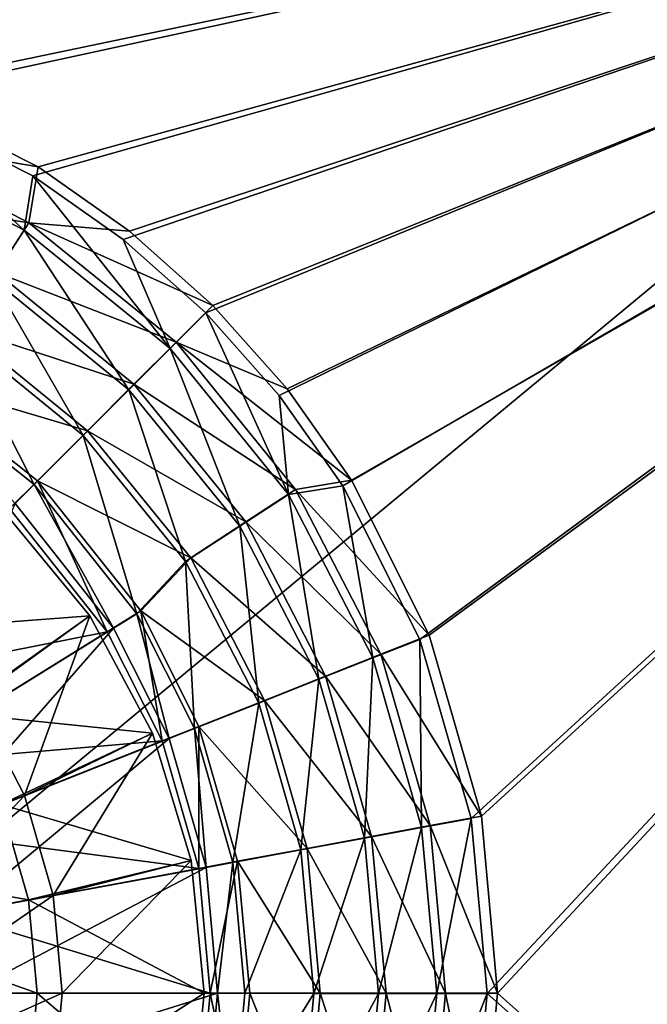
# Model space of a CAD drawing. Header units: metres. Extents: x 0 to 1004, y -708 to 0.
# Tile 38 of 125: x 575 to 667, y -386 to -241. Entities that reach past the tile are written whole.
import ezdxf

# ---------------------------------------------------------------- set-up
doc = ezdxf.new("R2010")
doc.units = ezdxf.units.M

msp = doc.modelspace()

# ---------------------------------------------------------------- linework, layer by layer
at = {"layer": 'top0123410'}
for points in [[(183.251587, -194.344879, 2169.999756), (502.024689, -242.310577, 2169.999756), (820.797729, -194.344879, 2169.999756)], [(502.024689, -242.310577, 2169.999756), (527.820923, -244.678146, 2169.999756), (820.797729, -194.344879, 2169.999756)], [(820.797729, -194.344879, 2169.999756), (527.820923, -244.678146, 2169.999756), (554.205811, -252.267075, 2169.999756)], [(554.205811, -252.267075, 2169.999756), (576.773926, -263.627228, 2169.999756), (820.797729, -194.344879, 2169.999756)], [(576.773926, -263.627228, 2169.999756), (590.10083, -273.003815, 2169.999756), (820.797729, -194.344879, 2169.999756)], [(820.797729, -194.344879, 2169.999756), (590.10083, -273.003815, 2169.999756), (602.263245, -283.848236, 2169.999756)], [(602.263245, -283.848236, 2169.999756), (613.091614, -296.006012, 2169.999756), (820.797729, -194.344879, 2169.999756)], [(613.091614, -296.006012, 2169.999756), (622.454102, -309.3255, 2169.999756), (820.797729, -194.344879, 2169.999756)], [(820.797729, -194.344879, 2169.999756), (622.454102, -309.3255, 2169.999756), (633.815735, -331.924408, 2169.999756)], [(633.815735, -331.924408, 2169.999756), (641.388977, -358.313782, 2169.999756), (820.797729, -194.344879, 2169.999756)], [(641.388977, -358.313782, 2169.999756), (643.741211, -384.070709, 2169.999756), (820.797729, -194.344879, 2169.999756)], [(820.797729, -194.344879, 2169.999756), (643.741211, -384.070709, 2169.999756), (820.797729, -540.828064, 2169.999756)], [(820.797729, -195.290787, 2167.143799), (502.024689, -240.775314, 2167.143799), (183.251587, -195.290787, 2167.143799)], [(528.092041, -243.167007, 2167.143799), (502.024689, -240.775314, 2167.143799), (820.797729, -195.290787, 2167.143799)], [(554.753723, -250.832809, 2167.143799), (528.092041, -243.167007, 2167.143799), (820.797729, -195.290787, 2167.143799)], [(820.797729, -195.290787, 2167.143799), (577.566284, -262.312103, 2167.143799), (554.753723, -250.832809, 2167.143799)], [(591.030212, -271.781433, 2167.143799), (577.566284, -262.312103, 2167.143799), (820.797729, -195.290787, 2167.143799)], [(603.319031, -282.732788, 2167.143799), (591.030212, -271.781433, 2167.143799), (820.797729, -195.290787, 2167.143799)], [(820.797729, -195.290787, 2167.143799), (614.270386, -295.021576, 2167.143799), (603.319031, -282.732788, 2167.143799)], [(623.739685, -308.485504, 2167.143799), (614.270386, -295.021576, 2167.143799), (820.797729, -195.290787, 2167.143799)], [(635.218994, -331.298065, 2167.143799), (623.739685, -308.485504, 2167.143799), (820.797729, -195.290787, 2167.143799)], [(820.797729, -195.290787, 2167.143799), (642.884827, -357.959747, 2167.143799), (635.218994, -331.298065, 2167.143799)], [(645.276489, -384.02713, 2167.143799), (642.884827, -357.959747, 2167.143799), (820.797729, -195.290787, 2167.143799)], [(820.797729, -540.0271, 2167.143799), (645.276489, -384.02713, 2167.143799), (820.797729, -195.290787, 2167.143799)], [(554.753723, -250.832809, 2167.143799), (577.566284, -262.312103, 2167.143799), (551.931091, -257.966095, 2158.308838)], [(551.472473, -259.17218, 2161.194092), (575.533325, -271.642426, 2161.194092), (554.205811, -252.267075, 2169.999756)], [(575.533325, -271.642426, 2161.194092), (576.773926, -263.627228, 2169.999756), (554.205811, -252.267075, 2169.999756)], [(551.931091, -257.966095, 2158.308838), (576.215576, -270.546967, 2158.308838), (548.704468, -266.116364, 2150.335205)], [(577.566284, -262.312103, 2167.143799), (576.215576, -270.546967, 2158.308838), (551.931091, -257.966095, 2158.308838)], [(570.838501, -278.820129, 2153.198975), (575.533325, -271.642426, 2161.194092), (551.472473, -259.17218, 2161.194092)], [(577.566284, -262.312103, 2167.143799), (591.030212, -271.781433, 2167.143799), (576.215576, -270.546967, 2158.308838)], [(575.533325, -271.642426, 2161.194092), (597.010376, -289.097931, 2161.194092), (576.773926, -263.627228, 2169.999756)], [(597.010376, -289.097931, 2161.194092), (590.10083, -273.003815, 2169.999756), (576.773926, -263.627228, 2169.999756)], [(576.215576, -270.546967, 2158.308838), (571.418884, -277.88385, 2150.335205), (548.704468, -266.116364, 2150.335205)], [(571.418884, -277.88385, 2150.335205), (576.215576, -270.546967, 2158.308838), (597.89447, -288.157349, 2158.308838)], [(591.030212, -271.781433, 2167.143799), (603.319031, -282.732788, 2167.143799), (576.215576, -270.546967, 2158.308838)], [(576.215576, -270.546967, 2158.308838), (603.319031, -282.732788, 2167.143799), (597.89447, -288.157349, 2158.308838)], [(570.838501, -278.820129, 2153.198975), (590.943909, -295.160797, 2153.198975), (575.533325, -271.642426, 2161.194092)], [(590.943909, -295.160797, 2153.198975), (597.010376, -289.097931, 2161.194092), (575.533325, -271.642426, 2161.194092)], [(602.263245, -283.848236, 2169.999756), (590.10083, -273.003815, 2169.999756), (597.010376, -289.097931, 2161.194092)], [(566.116882, -285.993652, 2143.397217), (571.418884, -277.88385, 2150.335205), (591.696167, -294.355652, 2150.335205)], [(591.696167, -294.355652, 2150.335205), (571.418884, -277.88385, 2150.335205), (597.89447, -288.157349, 2158.308838)], [(565.627869, -286.786469, 2146.241211), (584.210876, -301.889801, 2146.241211), (570.838501, -278.820129, 2153.198975)], [(584.210876, -301.889801, 2146.241211), (590.943909, -295.160797, 2153.198975), (570.838501, -278.820129, 2153.198975)], [(603.319031, -282.732788, 2167.143799), (614.270386, -295.021576, 2167.143799), (597.89447, -288.157349, 2158.308838)], [(597.010376, -289.097931, 2161.194092), (614.453125, -310.585388, 2161.194092), (602.263245, -283.848236, 2169.999756)], [(614.453125, -310.585388, 2161.194092), (613.091614, -296.006012, 2169.999756), (602.263245, -283.848236, 2169.999756)], [(557.941345, -293.976166, 2140.483154), (576.999817, -309.096649, 2140.483154), (565.627869, -286.786469, 2146.241211)], [(558.309387, -293.354492, 2137.627197), (566.116882, -285.993652, 2143.397217), (584.844849, -301.20694, 2143.397217)], [(576.999817, -309.096649, 2140.483154), (584.210876, -301.889801, 2146.241211), (565.627869, -286.786469, 2146.241211)], [(584.844849, -301.20694, 2143.397217), (566.116882, -285.993652, 2143.397217), (591.696167, -294.355652, 2150.335205)], [(591.696167, -294.355652, 2150.335205), (597.89447, -288.157349, 2158.308838), (615.504822, -309.836243, 2158.308838)], [(597.89447, -288.157349, 2158.308838), (614.270386, -295.021576, 2167.143799), (623.739685, -308.485504, 2167.143799)], [(597.89447, -288.157349, 2158.308838), (623.739685, -308.485504, 2167.143799), (615.504822, -309.836243, 2158.308838)], [(590.943909, -295.160797, 2153.198975), (607.272583, -315.27594, 2153.198975), (597.010376, -289.097931, 2161.194092)], [(607.272583, -315.27594, 2153.198975), (614.453125, -310.585388, 2161.194092), (597.010376, -289.097931, 2161.194092)], [(576.999817, -309.096649, 2140.483154), (557.941345, -293.976166, 2140.483154), (574.176819, -311.930481, 2140.483154)], [(577.48822, -308.563568, 2137.627197), (558.309387, -293.354492, 2137.627197), (584.844849, -301.20694, 2143.397217)], [(558.309387, -293.354492, 2137.627197), (577.48822, -308.563568, 2137.627197), (573.376953, -312.674835, 2137.627197)], [(584.844849, -301.20694, 2143.397217), (591.696167, -294.355652, 2150.335205), (608.167969, -314.632935, 2150.335205)], [(608.167969, -314.632935, 2150.335205), (591.696167, -294.355652, 2150.335205), (615.504822, -309.836243, 2158.308838)], [(584.210876, -301.889801, 2146.241211), (599.303162, -320.481812, 2146.241211), (590.943909, -295.160797, 2153.198975)], [(599.303162, -320.481812, 2146.241211), (607.272583, -315.27594, 2153.198975), (590.943909, -295.160797, 2153.198975)], [(622.454102, -309.3255, 2169.999756), (613.091614, -296.006012, 2169.999756), (614.453125, -310.585388, 2161.194092)], [(577.48822, -308.563568, 2137.627197), (584.844849, -301.20694, 2143.397217), (600.058167, -319.934937, 2143.397217)], [(600.058167, -319.934937, 2143.397217), (584.844849, -301.20694, 2143.397217), (608.167969, -314.632935, 2150.335205)], [(576.999817, -309.096649, 2140.483154), (592.097778, -328.146179, 2140.483154), (584.210876, -301.889801, 2146.241211)], [(592.097778, -328.146179, 2140.483154), (599.303162, -320.481812, 2146.241211), (584.210876, -301.889801, 2146.241211)], [(573.376953, -312.674835, 2137.627197), (577.48822, -308.563568, 2137.627197), (587.756531, -330.807373, 2137.627197)], [(592.697327, -327.742401, 2137.627197), (577.48822, -308.563568, 2137.627197), (600.058167, -319.934937, 2143.397217)], [(577.48822, -308.563568, 2137.627197), (592.697327, -327.742401, 2137.627197), (587.756531, -330.807373, 2137.627197)], [(623.739685, -308.485504, 2167.143799), (635.218994, -331.298065, 2167.143799), (615.504822, -309.836243, 2158.308838)], [(576.999817, -309.096649, 2140.483154), (574.176819, -311.930481, 2140.483154), (588.702148, -330.260376, 2140.483154)], [(592.097778, -328.146179, 2140.483154), (576.999817, -309.096649, 2140.483154), (588.702148, -330.260376, 2140.483154)], [(608.167969, -314.632935, 2150.335205), (615.504822, -309.836243, 2158.308838), (628.085693, -334.120728, 2158.308838)], [(614.453125, -310.585388, 2161.194092), (626.909058, -334.653656, 2161.194092), (622.454102, -309.3255, 2169.999756)], [(615.504822, -309.836243, 2158.308838), (635.218994, -331.298065, 2167.143799), (628.085693, -334.120728, 2158.308838)], [(626.909058, -334.653656, 2161.194092), (633.815735, -331.924408, 2169.999756), (622.454102, -309.3255, 2169.999756)], [(607.272583, -315.27594, 2153.198975), (618.932983, -337.807037, 2153.198975), (614.453125, -310.585388, 2161.194092)], [(618.932983, -337.807037, 2153.198975), (626.909058, -334.653656, 2161.194092), (614.453125, -310.585388, 2161.194092)], [(573.376953, -312.674835, 2137.627197), (587.756531, -330.807373, 2137.627197), (547.24939, -338.802399, 2167.143799)], [(557.296753, -349.728271, 2169.999756), (588.702148, -330.260376, 2140.483154), (574.176819, -311.930481, 2140.483154)], [(600.058167, -319.934937, 2143.397217), (608.167969, -314.632935, 2150.335205), (619.935425, -337.347321, 2150.335205)], [(619.935425, -337.347321, 2150.335205), (608.167969, -314.632935, 2150.335205), (628.085693, -334.120728, 2158.308838)], [(599.303162, -320.481812, 2146.241211), (610.080627, -341.306824, 2146.241211), (607.272583, -315.27594, 2153.198975)], [(610.080627, -341.306824, 2146.241211), (618.932983, -337.807037, 2153.198975), (607.272583, -315.27594, 2153.198975)], [(592.097778, -328.146179, 2140.483154), (600.600037, -345.05603, 2140.483154), (599.303162, -320.481812, 2146.241211)], [(592.697327, -327.742401, 2137.627197), (600.058167, -319.934937, 2143.397217), (610.926575, -340.913879, 2143.397217)], [(600.600037, -345.05603, 2140.483154), (610.080627, -341.306824, 2146.241211), (599.303162, -320.481812, 2146.241211)], [(610.926575, -340.913879, 2143.397217), (600.058167, -319.934937, 2143.397217), (619.935425, -337.347321, 2150.335205)], [(587.756531, -330.807373, 2137.627197), (592.697327, -327.742401, 2137.627197), (595.847473, -346.884491, 2137.627197)], [(601.25354, -344.744324, 2137.627197), (592.697327, -327.742401, 2137.627197), (610.926575, -340.913879, 2143.397217)], [(592.697327, -327.742401, 2137.627197), (601.25354, -344.744324, 2137.627197), (595.847473, -346.884491, 2137.627197)], [(592.097778, -328.146179, 2140.483154), (588.702148, -330.260376, 2140.483154), (596.885254, -346.53952, 2140.483154)], [(600.600037, -345.05603, 2140.483154), (592.097778, -328.146179, 2140.483154), (596.885254, -346.53952, 2140.483154)], [(557.296753, -349.728271, 2169.999756), (562.521362, -360.119659, 2169.999756), (588.702148, -330.260376, 2140.483154)], [(562.521362, -360.119659, 2169.999756), (596.885254, -346.53952, 2140.483154), (588.702148, -330.260376, 2140.483154)], [(587.756531, -330.807373, 2137.627197), (556.357483, -350.285553, 2167.143799), (547.24939, -338.802399, 2167.143799)], [(587.756531, -330.807373, 2137.627197), (595.847473, -346.884491, 2137.627197), (556.357483, -350.285553, 2167.143799)], [(626.909058, -334.653656, 2161.194092), (634.085999, -359.662079, 2161.194092), (633.815735, -331.924408, 2169.999756)], [(635.218994, -331.298065, 2167.143799), (642.884827, -357.959747, 2167.143799), (628.085693, -334.120728, 2158.308838)], [(634.085999, -359.662079, 2161.194092), (641.388977, -358.313782, 2169.999756), (633.815735, -331.924408, 2169.999756)], [(618.932983, -337.807037, 2153.198975), (625.65155, -361.218201, 2153.198975), (626.909058, -334.653656, 2161.194092)], [(619.935425, -337.347321, 2150.335205), (628.085693, -334.120728, 2158.308838), (635.341553, -359.356506, 2158.308838)], [(625.65155, -361.218201, 2153.198975), (634.085999, -359.662079, 2161.194092), (626.909058, -334.653656, 2161.194092)], [(628.085693, -334.120728, 2158.308838), (642.884827, -357.959747, 2167.143799), (635.341553, -359.356506, 2158.308838)], [(610.080627, -341.306824, 2146.241211), (616.290466, -362.945313, 2146.241211), (618.932983, -337.807037, 2153.198975)], [(610.926575, -340.913879, 2143.397217), (619.935425, -337.347321, 2150.335205), (626.722168, -360.951538, 2150.335205)], [(616.290466, -362.945313, 2146.241211), (625.65155, -361.218201, 2153.198975), (618.932983, -337.807037, 2153.198975)], [(626.722168, -360.951538, 2150.335205), (619.935425, -337.347321, 2150.335205), (635.341553, -359.356506, 2158.308838)], [(600.600037, -345.05603, 2140.483154), (606.264526, -364.794403, 2140.483154), (610.080627, -341.306824, 2146.241211)], [(601.25354, -344.744324, 2137.627197), (610.926575, -340.913879, 2143.397217), (617.194763, -362.71463, 2143.397217)], [(606.264526, -364.794403, 2140.483154), (616.290466, -362.945313, 2146.241211), (610.080627, -341.306824, 2146.241211)], [(617.194763, -362.71463, 2143.397217), (610.926575, -340.913879, 2143.397217), (626.722168, -360.951538, 2150.335205)], [(595.847473, -346.884491, 2137.627197), (601.25354, -344.744324, 2137.627197), (601.247314, -365.665131, 2137.627197)], [(600.600037, -345.05603, 2140.483154), (596.885254, -346.53952, 2140.483154), (602.333801, -365.535858, 2140.483154)], [(606.264526, -364.794403, 2140.483154), (600.600037, -345.05603, 2140.483154), (602.333801, -365.535858, 2140.483154)], [(601.25354, -344.744324, 2137.627197), (606.964478, -364.607117, 2137.627197), (601.247314, -365.665131, 2137.627197)], [(606.964478, -364.607117, 2137.627197), (601.25354, -344.744324, 2137.627197), (617.194763, -362.71463, 2143.397217)], [(562.521362, -360.119659, 2169.999756), (565.996094, -372.234436, 2169.999756), (596.885254, -346.53952, 2140.483154)], [(565.996094, -372.234436, 2169.999756), (602.333801, -365.535858, 2140.483154), (596.885254, -346.53952, 2140.483154)], [(595.847473, -346.884491, 2137.627197), (561.491699, -360.48526, 2167.143799), (556.357483, -350.285553, 2167.143799)], [(595.847473, -346.884491, 2137.627197), (601.247314, -365.665131, 2137.627197), (561.491699, -360.48526, 2167.143799)], [(642.884827, -357.959747, 2167.143799), (645.276489, -384.02713, 2167.143799), (635.341553, -359.356506, 2158.308838)], [(625.65155, -361.218201, 2153.198975), (627.738037, -384.101929, 2153.198975), (634.085999, -359.662079, 2161.194092)], [(626.722168, -360.951538, 2150.335205), (635.341553, -359.356506, 2158.308838), (637.605042, -384.02713, 2158.308838)], [(627.738037, -384.101929, 2153.198975), (636.314819, -384.107056, 2161.194092), (634.085999, -359.662079, 2161.194092)], [(634.085999, -359.662079, 2161.194092), (636.314819, -384.107056, 2161.194092), (641.388977, -358.313782, 2169.999756)], [(635.341553, -359.356506, 2158.308838), (645.276489, -384.02713, 2167.143799), (637.605042, -384.02713, 2158.308838)], [(636.314819, -384.107056, 2161.194092), (643.741211, -384.070709, 2169.999756), (641.388977, -358.313782, 2169.999756)], [(601.247314, -365.665131, 2137.627197), (564.914246, -372.388885, 2167.143799), (561.491699, -360.48526, 2167.143799)], [(617.194763, -362.71463, 2143.397217), (626.722168, -360.951538, 2150.335205), (628.839294, -384.02713, 2150.335205)], [(628.839294, -384.02713, 2150.335205), (626.722168, -360.951538, 2150.335205), (637.605042, -384.02713, 2158.308838)], [(616.290466, -362.945313, 2146.241211), (618.218933, -384.096283, 2146.241211), (625.65155, -361.218201, 2153.198975)], [(618.218933, -384.096283, 2146.241211), (627.738037, -384.101929, 2153.198975), (625.65155, -361.218201, 2153.198975)], [(606.264526, -364.794403, 2140.483154), (608.023926, -384.059784, 2140.483154), (616.290466, -362.945313, 2146.241211)], [(606.964478, -364.607117, 2137.627197), (617.194763, -362.71463, 2143.397217), (619.150146, -384.02713, 2143.397217)], [(608.023926, -384.059784, 2140.483154), (618.218933, -384.096283, 2146.241211), (616.290466, -362.945313, 2146.241211)], [(619.150146, -384.02713, 2143.397217), (617.194763, -362.71463, 2143.397217), (628.839294, -384.02713, 2150.335205)], [(601.247314, -365.665131, 2137.627197), (606.964478, -364.607117, 2137.627197), (602.932068, -384.02713, 2137.627197)], [(606.264526, -364.794403, 2140.483154), (602.333801, -365.535858, 2140.483154), (604.023926, -384.067749, 2140.483154)], [(606.964478, -364.607117, 2137.627197), (608.746277, -384.02713, 2137.627197), (602.932068, -384.02713, 2137.627197)], [(608.023926, -384.059784, 2140.483154), (606.264526, -364.794403, 2140.483154), (604.023926, -384.067749, 2140.483154)], [(608.746277, -384.02713, 2137.627197), (606.964478, -364.607117, 2137.627197), (619.150146, -384.02713, 2143.397217)], [(601.247314, -365.665131, 2137.627197), (602.932068, -384.02713, 2137.627197), (564.914246, -372.388885, 2167.143799)], [(565.996094, -372.234436, 2169.999756), (567.073975, -384.053162, 2169.999756), (602.333801, -365.535858, 2140.483154)], [(567.073975, -384.053162, 2169.999756), (604.023926, -384.067749, 2140.483154), (602.333801, -365.535858, 2140.483154)], [(602.932068, -384.02713, 2137.627197), (565.982056, -384.02713, 2167.143799), (564.914246, -372.388885, 2167.143799)], [(601.247314, -402.38913, 2137.627197), (564.914246, -395.665375, 2167.143799), (565.982056, -384.02713, 2167.143799)], [(567.073975, -384.053162, 2169.999756), (565.977905, -395.918091, 2169.999756), (604.023926, -384.067749, 2140.483154)], [(565.977905, -395.918091, 2169.999756), (602.305298, -402.672516, 2140.483154), (604.023926, -384.067749, 2140.483154)], [(602.932068, -384.02713, 2137.627197), (601.247314, -402.38913, 2137.627197), (565.982056, -384.02713, 2167.143799)], [(602.932068, -384.02713, 2137.627197), (606.964478, -403.447144, 2137.627197), (601.247314, -402.38913, 2137.627197)], [(604.023926, -384.067749, 2140.483154), (602.305298, -402.672516, 2140.483154), (606.241577, -403.38385, 2140.483154)], [(602.932068, -384.02713, 2137.627197), (608.746277, -384.02713, 2137.627197), (606.964478, -403.447144, 2137.627197)], [(608.023926, -384.059784, 2140.483154), (604.023926, -384.067749, 2140.483154), (606.241577, -403.38385, 2140.483154)], [(608.023926, -384.059784, 2140.483154), (606.241577, -403.38385, 2140.483154), (618.218933, -384.096283, 2146.241211)], [(606.241577, -403.38385, 2140.483154), (616.265259, -405.244934, 2146.241211), (618.218933, -384.096283, 2146.241211)], [(606.964478, -403.447144, 2137.627197), (608.746277, -384.02713, 2137.627197), (617.194763, -405.33963, 2143.397217)], [(608.746277, -384.02713, 2137.627197), (619.150146, -384.02713, 2143.397217), (617.194763, -405.33963, 2143.397217)], [(618.218933, -384.096283, 2146.241211), (616.265259, -405.244934, 2146.241211), (627.738037, -384.101929, 2153.198975)], [(616.265259, -405.244934, 2146.241211), (625.624329, -406.983185, 2153.198975), (627.738037, -384.101929, 2153.198975)], [(617.194763, -405.33963, 2143.397217), (619.150146, -384.02713, 2143.397217), (626.722168, -407.102692, 2150.335205)], [(619.150146, -384.02713, 2143.397217), (628.839294, -384.02713, 2150.335205), (626.722168, -407.102692, 2150.335205)], [(627.738037, -384.101929, 2153.198975), (625.624329, -406.983185, 2153.198975), (636.314819, -384.107056, 2161.194092)], [(625.624329, -406.983185, 2153.198975), (634.056885, -408.549347, 2161.194092), (636.314819, -384.107056, 2161.194092)], [(626.722168, -407.102692, 2150.335205), (628.839294, -384.02713, 2150.335205), (635.341553, -408.697754, 2158.308838)], [(628.839294, -384.02713, 2150.335205), (637.605042, -384.02713, 2158.308838), (635.341553, -408.697754, 2158.308838)], [(636.314819, -384.107056, 2161.194092), (634.056885, -408.549347, 2161.194092), (643.741211, -384.070709, 2169.999756)], [(634.056885, -408.549347, 2161.194092), (641.358276, -409.90625, 2169.999756), (643.741211, -384.070709, 2169.999756)], [(637.605042, -384.02713, 2158.308838), (642.884827, -410.094482, 2167.143799), (635.341553, -408.697754, 2158.308838)], [(645.276489, -384.02713, 2167.143799), (642.884827, -410.094482, 2167.143799), (637.605042, -384.02713, 2158.308838)], [(643.741211, -384.070709, 2169.999756), (641.358276, -409.90625, 2169.999756), (820.797729, -540.828064, 2169.999756)], [(642.884827, -410.094482, 2167.143799), (645.276489, -384.02713, 2167.143799), (820.797729, -540.0271, 2167.143799)]]:
    msp.add_3dface(points, dxfattribs=at)
at = {"layer": 'top0123417'}
for points in [[(572.735352, -313.316437, 2134.872559), (585.171631, -328.470093, 2134.872559), (555.333191, -330.718628, 2129.237549)], [(568.213379, -340.754364, 2147.430664), (585.171631, -328.470093, 2136.719971), (572.735352, -313.316437, 2136.719971)], [(572.735352, -313.316437, 2136.719971), (585.171631, -328.470093, 2136.719971), (572.735352, -313.316437, 2134.872559)], [(585.171631, -328.470093, 2136.719971), (585.171631, -328.470093, 2134.872559), (572.735352, -313.316437, 2134.872559)], [(555.333191, -330.718628, 2129.237549), (585.171631, -328.470093, 2134.872559), (565.125427, -342.773224, 2129.237549)], [(565.125427, -342.773224, 2129.237549), (585.171631, -328.470093, 2134.872559), (594.412598, -345.758789, 2134.872559)], [(568.213379, -340.754364, 2147.430664), (575.551331, -354.918579, 2147.430664), (585.171631, -328.470093, 2136.719971)], [(575.551331, -354.918579, 2147.430664), (594.412598, -345.758789, 2136.719971), (585.171631, -328.470093, 2136.719971)], [(585.171631, -328.470093, 2136.719971), (594.412598, -345.758789, 2136.719971), (585.171631, -328.470093, 2134.872559)], [(594.412598, -345.758789, 2136.719971), (594.412598, -345.758789, 2134.872559), (585.171631, -328.470093, 2134.872559)], [(554.899353, -363.094513, 2155.620361), (575.551331, -354.918579, 2147.430664), (568.213379, -340.754364, 2147.430664)], [(565.125427, -342.773224, 2129.237549), (594.412598, -345.758789, 2134.872559), (572.121033, -356.276611, 2129.237549)], [(594.412598, -345.758789, 2134.872559), (600.10321, -364.518097, 2134.872559), (572.121033, -356.276611, 2129.237549)], [(594.412598, -345.758789, 2136.719971), (575.551331, -354.918579, 2147.430664), (579.783447, -369.637665, 2147.430664)], [(600.10321, -364.518097, 2136.719971), (594.412598, -345.758789, 2136.719971), (579.783447, -369.637665, 2147.430664)], [(594.412598, -345.758789, 2136.719971), (600.10321, -364.518097, 2136.719971), (594.412598, -345.758789, 2134.872559)], [(600.10321, -364.518097, 2136.719971), (600.10321, -364.518097, 2134.872559), (594.412598, -345.758789, 2134.872559)], [(575.551331, -354.918579, 2147.430664), (554.899353, -363.094513, 2155.620361), (557.942749, -373.679352, 2155.620361)], [(579.783447, -369.637665, 2147.430664), (575.551331, -354.918579, 2147.430664), (557.942749, -373.679352, 2155.620361)], [(572.121033, -356.276611, 2129.237549), (576.15564, -370.309021, 2129.237549), (548.901184, -365.469147, 2125.187256)], [(572.121033, -356.276611, 2129.237549), (600.10321, -364.518097, 2134.872559), (576.15564, -370.309021, 2129.237549)], [(576.15564, -370.309021, 2129.237549), (551.599304, -374.85321, 2125.187256), (548.901184, -365.469147, 2125.187256)], [(600.10321, -364.518097, 2134.872559), (602.024658, -384.02713, 2134.872559), (576.15564, -370.309021, 2129.237549)], [(600.10321, -364.518097, 2136.719971), (579.783447, -369.637665, 2147.430664), (581.103638, -384.02713, 2147.430664)], [(602.024658, -384.02713, 2136.719971), (600.10321, -364.518097, 2136.719971), (581.103638, -384.02713, 2147.430664)], [(600.10321, -364.518097, 2136.719971), (602.024658, -384.02713, 2136.719971), (600.10321, -364.518097, 2134.872559)], [(602.024658, -384.02713, 2136.719971), (602.024658, -384.02713, 2134.872559), (600.10321, -364.518097, 2134.872559)], [(579.783447, -369.637665, 2147.430664), (557.942749, -373.679352, 2155.620361), (558.89209, -384.02713, 2155.620361)], [(581.103638, -384.02713, 2147.430664), (579.783447, -369.637665, 2147.430664), (558.89209, -384.02713, 2155.620361)], [(551.599304, -374.85321, 2125.187256), (576.15564, -370.309021, 2129.237549), (577.414246, -384.02713, 2129.237549)], [(576.15564, -370.309021, 2129.237549), (602.024658, -384.02713, 2134.872559), (577.414246, -384.02713, 2129.237549)], [(577.414246, -384.02713, 2129.237549), (552.440979, -384.02713, 2125.187256), (551.599304, -374.85321, 2125.187256)], [(576.15564, -397.745239, 2129.237549), (551.599304, -393.20105, 2125.187256), (552.440979, -384.02713, 2125.187256)], [(577.414246, -384.02713, 2129.237549), (576.15564, -397.745239, 2129.237549), (552.440979, -384.02713, 2125.187256)], [(558.89209, -384.02713, 2155.620361), (557.942749, -394.374908, 2155.620361), (581.103638, -384.02713, 2147.430664)], [(557.942749, -394.374908, 2155.620361), (579.783447, -398.416565, 2147.430664), (581.103638, -384.02713, 2147.430664)], [(577.414246, -384.02713, 2129.237549), (600.10321, -403.536163, 2134.872559), (576.15564, -397.745239, 2129.237549)], [(602.024658, -384.02713, 2134.872559), (600.10321, -403.536163, 2134.872559), (577.414246, -384.02713, 2129.237549)], [(581.103638, -384.02713, 2147.430664), (579.783447, -398.416565, 2147.430664), (602.024658, -384.02713, 2136.719971)], [(579.783447, -398.416565, 2147.430664), (600.10321, -403.536163, 2136.719971), (602.024658, -384.02713, 2136.719971)], [(602.024658, -384.02713, 2136.719971), (600.10321, -403.536163, 2136.719971), (602.024658, -384.02713, 2134.872559)], [(600.10321, -403.536163, 2136.719971), (600.10321, -403.536163, 2134.872559), (602.024658, -384.02713, 2134.872559)]]:
    msp.add_3dface(points, dxfattribs=at)
at = {"layer": 'top0123459'}
for points in [[(994.049377, -10, 90), (217.024673, -653.266907, 90), (10, -10, 90)], [(787.024658, -653.266907, 90), (217.024673, -653.266907, 90), (994.049377, -10, 90)], [(514.137573, -508.234253, 109.466858), (597.932983, -74.810768, 117.032295), (502.024689, -507.113647, 109.48642)], [(597.932983, -74.810768, 117.032295), (502.024689, -75.769028, 117.015564), (502.024689, -507.113647, 109.48642)], [(514.137573, -508.234253, 109.466858), (944.862854, -280.118256, 113.448639), (597.932983, -74.810768, 117.032295)], [(944.862854, -280.118256, 113.448639), (943.56366, -249.360321, 113.985519), (597.932983, -74.810768, 117.032295)], [(597.932983, -74.810768, 117.032295), (943.56366, -249.360321, 113.985519), (941.707703, -218.630981, 114.521904)], [(945.78949, -341.679413, 112.374084), (944.862854, -280.118256, 113.448639), (514.137573, -508.234253, 109.466858)], [(526.22644, -511.707336, 109.406235), (945.78949, -341.679413, 112.374084), (514.137573, -508.234253, 109.466858)], [(526.22644, -511.707336, 109.406235), (944.486328, -403.233765, 111.299652), (945.78949, -341.679413, 112.374084)]]:
    msp.add_3dface(points, dxfattribs=at)

doc.saveas('drawing.dxf')
